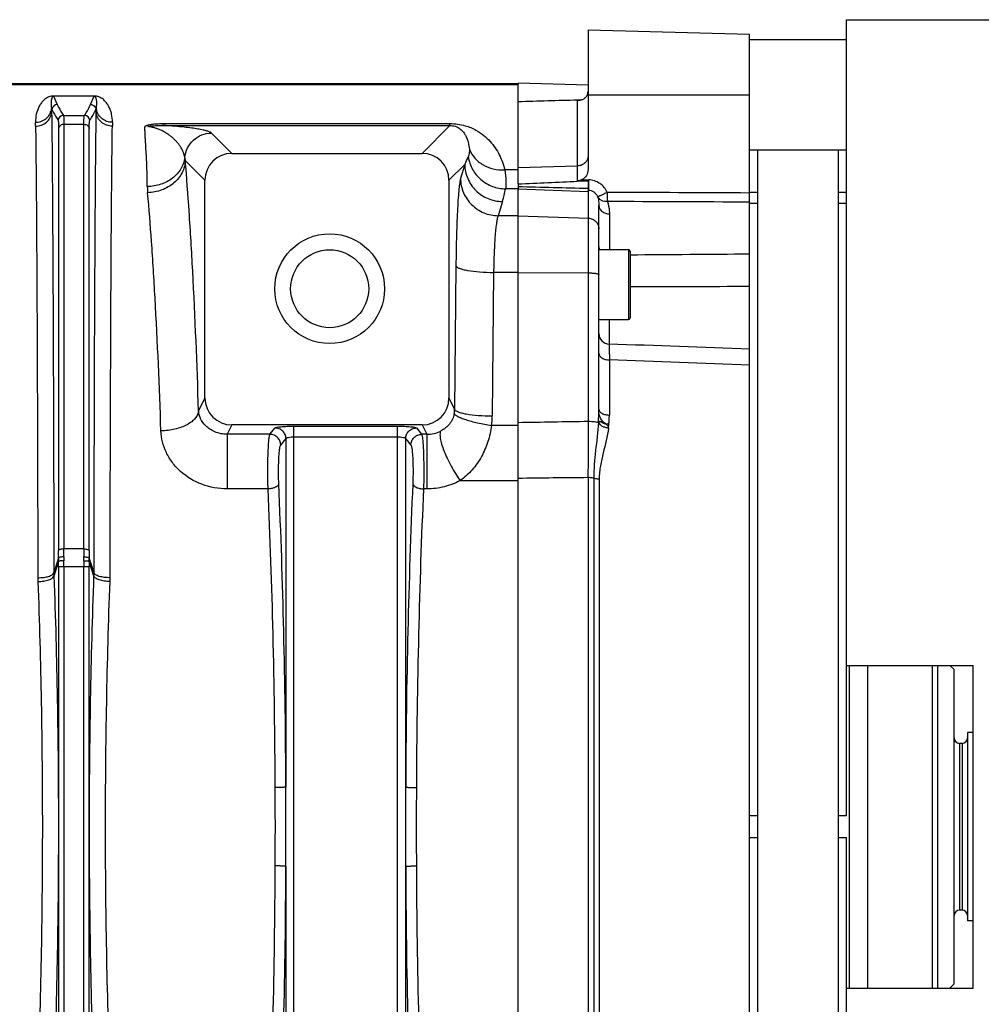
# Model space of a CAD drawing. Extents: x -1709 to 1181, y 8 to 1580.
# Tile 47 of 72: x -831 to -652, y 1397 to 1580. Entities that reach past the tile are written whole.
import ezdxf

# ---------------------------------------------------------------- set-up
doc = ezdxf.new("R2010")
doc.units = 0
doc.header["$LTSCALE"] = 65.395
doc.layers.get('0').update_dxf_attribs({"linetype": 'CONTINUOUS'})

msp = doc.modelspace()

# ---------------------------------------------------------------- linework, layer by layer
at = {"color": 6, "linetype": 'CONTINUOUS'}
for p, q in [((-677.13, 1580.2), (-594.58, 1580.2)), ((-677.13, 1432.2), (-677.13, 1580.2)), ((-725.13, 1578.32), (-725.13, 1552.33)), ((-725.13, 1578.32), (-695.13, 1577.53)), ((-695.13, 1282.87), (-695.13, 1577.53)), ((-677.13, 1576.45), (-695.13, 1576.45)), ((-738.13, 1549.68), (-738.13, 1568.38)), ((-725.13, 1568.04), (-738.13, 1568.38)), ((-738.13, 1568.29), (-957.2, 1568.29)), ((-677.13, 1555.95), (-695.13, 1555.95)), ((-693.63, 1555.95), (-693.63, 1304.45)), ((-678.63, 1304.45), (-678.63, 1555.95)), ((-791.3, 1555.36), (-755.97, 1555.36)), ((-796.29, 1509.89), (-796.29, 1550.37)), ((-750.97, 1550.37), (-750.97, 1509.89)), ((-738.13, 1549.19), (-738.13, 1548.78)), ((-723.13, 1507.83), (-723.13, 1545.75)), ((-723.13, 1537.47), (-717.63, 1537.47)), ((-717.33, 1537.17), (-717.33, 1524.77)), ((-723.13, 1524.47), (-717.63, 1524.47)), ((-755.95, 1504.89), (-791.31, 1504.89)), ((-738.13, 1355.63), (-738.13, 1504.78)), ((-677.13, 1460.2), (-653.58, 1460.2)), ((-673.13, 1400.2), (-673.13, 1460.2)), ((-661.13, 1400.2), (-661.13, 1460.2)), ((-660.13, 1400.2), (-660.13, 1460.2)), ((-657.93, 1460.2), (-657.13, 1459.4)), ((-657.13, 1401), (-657.13, 1459.4)), ((-653.58, 1400.2), (-653.58, 1460.2)), ((-653.58, 1447.7), (-654.63, 1447.7)), ((-655.63, 1445.7), (-656.13, 1445.7)), ((-677.13, 1280.2), (-677.13, 1428.2)), ((-655.63, 1414.7), (-656.13, 1414.7)), ((-653.58, 1412.7), (-654.63, 1412.7)), ((-677.13, 1400.2), (-653.58, 1400.2)), ((-657.93, 1400.2), (-657.13, 1401))]:
    msp.add_line(p, q, dxfattribs=at)
at = {"color": 9, "linetype": 'CONTINUOUS'}
for p, q in [((-738.13, 1568.12), (-957.2, 1568.12)), ((-824.4, 1565.98), (-823.72, 1564.43)), ((-817.54, 1564.43), (-816.86, 1565.98)), ((-817.34, 1566.02), (-817.36, 1565.98)), ((-727.06, 1550.23), (-727.06, 1565.21)), ((-695.13, 1566.2), (-725.13, 1566.2)), ((-822.59, 1562.42), (-818.67, 1562.42)), ((-823.47, 1560.01), (-823.47, 1481.53)), ((-822.48, 1560.76), (-822.48, 1481.83)), ((-822.48, 1560.76), (-818.79, 1560.76)), ((-818.79, 1481.83), (-818.79, 1560.76)), ((-817.79, 1481.53), (-817.79, 1560.01)), ((-804.05, 1560.54), (-804.05, 1560.9)), ((-804.05, 1560.9), (-750.79, 1560.9)), ((-804.05, 1560.54), (-750.79, 1560.54)), ((-755.97, 1555.36), (-750.79, 1560.54)), ((-750.79, 1560.54), (-750.79, 1560.9)), ((-791.3, 1555.36), (-795.07, 1559.13)), ((-796.29, 1550.37), (-799.95, 1554.03)), ((-750.97, 1550.37), (-748.03, 1553.31)), ((-748.03, 1553.31), (-748.82, 1550.66)), ((-738.13, 1552.29), (-740.61, 1552.29)), ((-738.13, 1552.7), (-727.06, 1553.04)), ((-738.13, 1548.78), (-740.45, 1548.78)), ((-725.13, 1548.18), (-738.13, 1548.68)), ((-725.06, 1505.57), (-725.06, 1548.46)), ((-741.04, 1546.42), (-741.83, 1543.77)), ((-738.13, 1543.77), (-741.83, 1543.77)), ((-738.13, 1543.77), (-725.06, 1543.32)), ((-721.17, 1544.09), (-721.17, 1537.47)), ((-717.63, 1537.47), (-717.63, 1524.47)), ((-749.67, 1534.44), (-749.92, 1507.76)), ((-742.68, 1533.22), (-742.92, 1506.55)), ((-738.13, 1533.22), (-742.68, 1533.22)), ((-738.13, 1533.22), (-725.06, 1533.14)), ((-721.2, 1524.47), (-721.2, 1519.91)), ((-721.17, 1516.97), (-721.17, 1506.72)), ((-796.29, 1509.89), (-797.48, 1507.5)), ((-750.97, 1509.89), (-749.92, 1507.76)), ((-791.31, 1504.89), (-792.18, 1503.14)), ((-784.22, 1503.14), (-783.24, 1504.32)), ((-779.76, 1355.75), (-779.76, 1504.66)), ((-779.76, 1504.66), (-760.51, 1504.66)), ((-760.51, 1355.75), (-760.51, 1504.66)), ((-757.02, 1504.32), (-756.04, 1503.14)), ((-755.95, 1504.89), (-755.08, 1503.14)), ((-738.13, 1504.78), (-743.08, 1504.78)), ((-792.18, 1503.14), (-792.18, 1492.99)), ((-784.22, 1503.14), (-792.18, 1503.14)), ((-779.76, 1502.67), (-760.51, 1502.67)), ((-755.08, 1503.14), (-756.04, 1503.14)), ((-755.08, 1503.14), (-755.08, 1492.99)), ((-782.23, 1501.15), (-781.25, 1502.33)), ((-781.25, 1502.33), (-781.25, 1437.59)), ((-759.01, 1437.59), (-759.01, 1502.33)), ((-759.01, 1502.33), (-758.03, 1501.15)), ((-725.08, 1495.15), (-725.08, 1365.26)), ((-748.88, 1494.54), (-738.13, 1494.54)), ((-724.08, 1495.01), (-724.08, 1365.4)), ((-723.06, 1494.87), (-723.06, 1365.54)), ((-784.57, 1492.99), (-792.18, 1492.99)), ((-755.08, 1492.99), (-755.69, 1492.99)), ((-818.79, 1481.83), (-822.48, 1481.83)), ((-823.48, 1480.2), (-824.36, 1477.39)), ((-823.48, 1479.53), (-824.35, 1476.76)), ((-816.9, 1477.39), (-817.78, 1480.2)), ((-816.91, 1476.76), (-817.78, 1479.53)), ((-823.48, 1478.54), (-823.48, 1381.86)), ((-817.79, 1478.54), (-823.48, 1478.54)), ((-822.48, 1478.54), (-822.48, 1381.86)), ((-818.78, 1381.86), (-818.78, 1478.54)), ((-817.79, 1381.86), (-817.79, 1478.54)), ((-676.63, 1460.2), (-676.63, 1400.2)), ((-656.13, 1445.7), (-656.13, 1414.7)), ((-655.63, 1445.7), (-655.63, 1414.7)), ((-781.25, 1422.82), (-781.25, 1358.08)), ((-759.01, 1358.08), (-759.01, 1422.82))]:
    msp.add_line(p, q, dxfattribs=at)
at = {"color": 2, "linetype": 'CONTINUOUS'}
for p, q in [((-824.4, 1566.02), (-824.4, 1565.98)), ((-816.86, 1566.02), (-824.4, 1566.02)), ((-816.86, 1565.98), (-824.4, 1565.98)), ((-816.86, 1566.02), (-816.86, 1565.98)), ((-727.06, 1565.31), (-726.32, 1565.33)), ((-727.06, 1565.31), (-726.32, 1565.33)), ((-824.79, 1563.7), (-824.71, 1563.53)), ((-824.78, 1562.95), (-824.71, 1563.53)), ((-824.78, 1563.45), (-824.78, 1563.33)), ((-816.55, 1563.53), (-816.47, 1563.7)), ((-816.49, 1562.95), (-816.55, 1563.53)), ((-816.48, 1563.57), (-816.47, 1563.7)), ((-816.48, 1563.33), (-816.48, 1563.57)), ((-727.06, 1550.18), (-725.13, 1550.27)), ((-727.06, 1550.18), (-725.13, 1550.27)), ((-726.22, 1550.47), (-725.04, 1550.43)), ((-725.13, 1550.32), (-725.13, 1548.47)), ((-738.13, 1549.68), (-738.13, 1549.19)), ((-738.13, 1504.78), (-738.13, 1548.78)), ((-725.13, 1548.47), (-725.13, 1548.28)), ((-725.06, 1548.46), (-725.13, 1548.47)), ((-725.13, 1548.18), (-725.13, 1548.38)), ((-725.13, 1548.28), (-725.13, 1548.18)), ((-693.63, 1548.1), (-695.13, 1548.1)), ((-677.13, 1548.1), (-678.63, 1548.1)), ((-695.13, 1546.1), (-693.63, 1546.1)), ((-678.63, 1546.1), (-677.13, 1546.1)), ((-654.63, 1447.7), (-654.63, 1412.7)), ((-693.63, 1432.2), (-695.13, 1432.2)), ((-677.13, 1432.2), (-678.63, 1432.2)), ((-695.13, 1428.2), (-693.63, 1428.2)), ((-678.63, 1428.2), (-677.13, 1428.2))]:
    msp.add_line(p, q, dxfattribs=at)
at = {"color": 6, "linetype": 'CONTINUOUS'}
for radius in [10.2, 7.25]:
    msp.add_circle((-773.13, 1530.2), radius, dxfattribs=at)
at = {"color": 9, "linetype": 'CONTINUOUS'}
for centre, radius, start, end in [((-824.4, 1563.54), 2.48, 89.9983, 91.6002), ((-827.49, 1563.98), 2.71, 349.0893, 354.0116), ((-813.78, 1563.98), 2.71, 185.9884, 190.9107), ((-949.21, 1558.69), 121.46, 0.8039, 1.1472), ((-822.59, 1561.42), 1, 90.1928, 174.9175), ((-818.68, 1561.42), 1, 5.0825, 89.8072), ((-689.13, 1558.64), 124.38, 178.8568, 179.1921), ((-791.52, 1555.61), 8.58, 186.759, 190.5828), ((-772.1, 1565.48), 26.97, 333.1779, 336.464), ((-793.37, 1549.28), 13.63, 180.335, 185.1669), ((-766.11, 1553.9), 26.17, 343.3832, 348.7272), ((-721.13, 1521.9), 2, 180.0182, 268.0199), ((-754.68, 1507.83), 4.76, 350.333, 359.1558), ((-754.64, 1506.66), 11.71, 350.7646, 359.4623), ((-728.15, 1496.2), 10.86, 50.8968, 54.6622), ((-755.04, 1508.82), 5.68, 269.5823, 296.9246), ((-914.16, 1481.54), 90.69, 359.1563, 359.9953), ((-934.3, 1481.84), 111.82, 359.2402, 359.9957), ((-704.72, 1481.85), 114.07, 180.0117, 180.7523), ((-725.28, 1481.55), 92.51, 180.013, 180.8354), ((-798.22, 1479.86), 25.26, 179.2165, 180.7384), ((-908.59, 1478.54), 85.12, 359.999, 0.6655), ((-792.32, 1479.96), 30.17, 179.2598, 180.6087), ((-927.56, 1478.54), 105.08, 359.9991, 0.5989), ((-713.7, 1478.54), 105.08, 179.4011, 180.0009), ((-732.67, 1478.54), 85.12, 179.3345, 180.001), ((-834.9, 1477.42), 18, 357.8773, 359.8859), ((-833.76, 1476.51), 19.85, 357.8479, 359.9004), ((2059.55, 1430.2), 2818.58, 179.84986, 180.15014)]:
    msp.add_arc(centre, radius, start, end, dxfattribs=at)
at = {"color": 2, "linetype": 'CONTINUOUS'}
for centre, radius, start, end in [((-947.09, 1561.3), 122.33, 1.0101, 1.1244), ((-957.7, 1561.12), 132.94, 0.7917, 0.9539), ((-683.56, 1561.12), 132.94, 179.0461, 179.2083), ((-654.75, 1548.25), 70.32, 178.381, 178.8514), ((-649.05, 1548.09), 76.03, 178.2346, 178.3845), ((-669.28, 1548.55), 55.8, 178.8643, 179.0486), ((-684.56, 1548.79), 40.51, 179.034, 179.7057), ((-705.47, 1548.92), 19.6, 179.751, 180.4767), ((-724.59, 1548.52), 0.475, 185.8675, 186.6565), ((-761.12, 1507.84), 37.99, 356.1973, 359.9871), ((-738.29, 1506.73), 17.12, 351.984, 359.9648), ((-848.94, 1479.96), 30.17, 359.3913, 0.7402), ((-843.04, 1479.86), 25.26, 359.2616, 0.7835), ((-806.36, 1477.42), 18, 180.1141, 182.1227), ((-807.5, 1476.51), 19.85, 180.0996, 182.1521), ((-3599.77, 1430.2), 2818.53, 359.84986, 0.15014)]:
    msp.add_arc(centre, radius, start, end, dxfattribs=at)
at = {"color": 6, "linetype": 'CONTINUOUS'}
for centre, radius, start, end in [((-717.63, 1537.17), 0.3, 0, 90), ((-717.63, 1524.77), 0.3, 270, 360), ((-656.13, 1446.7), 1, 180, 270), ((-655.63, 1446.7), 1, 270, 360), ((-656.13, 1413.7), 1, 90, 180), ((-655.63, 1413.7), 1, 0, 90)]:
    msp.add_arc(centre, radius, start, end, dxfattribs=at)
for centre, major_axis, ratio, start_param, end_param in [((-791.28, 1550.35), (-3.55, 3.55), 0.997265, -0.784029, 0.784029), ((-755.98, 1550.35), (3.55, 3.55), 0.997265, -0.784029, 0.784029), ((-791.28, 1509.92), (2.25, 4.51), 0.993174, -4.2471, -2.681774), ((-755.98, 1509.92), (-2.25, 4.51), 0.993174, -3.601411, -2.036086)]:
    msp.add_ellipse(centre, major_axis=major_axis, ratio=ratio, start_param=start_param, end_param=end_param, dxfattribs=at)
for points, knots in [([(-725.25, 1566.27), (-725.23, 1566.32), (-725.16, 1566.51), (-725.13, 1566.72), (-725.13, 1566.87)], [0, 0, 0, 0, 0.242582, 1, 1, 1, 1]), ([(-727.06, 1565.21), (-726.86, 1565.22), (-726.46, 1565.27), (-725.93, 1565.48), (-725.5, 1565.81), (-725.31, 1566.11), (-725.25, 1566.27)], [0, 0, 0, 0, 0.278948, 0.530789, 0.765581, 1, 1, 1, 1]), ([(-725.13, 1552.33), (-725.13, 1551.95), (-725.33, 1551.19), (-725.89, 1550.64), (-726.22, 1550.47)], [0, 0, 0, 0, 0.500316, 1, 1, 1, 1])]:
    msp.add_open_spline(points, degree=3, knots=knots, dxfattribs=at)
at = {"color": 9, "linetype": 'CONTINUOUS'}
for points, knots in [([(-824.47, 1566.02), (-824.75, 1566.01), (-825.19, 1565.92), (-825.83, 1565.6), (-826.34, 1565.17), (-826.8, 1564.6), (-827.28, 1563.78), (-827.69, 1562.62), (-827.78, 1561.64), (-827.77, 1561.13)], [0, 0, 0, 0, 0.128714, 0.20557, 0.327429, 0.437184, 0.544446, 0.763582, 1, 1, 1, 1]), ([(-824.4, 1565.98), (-824.46, 1565.98), (-824.55, 1565.95), (-824.64, 1565.85), (-824.7, 1565.74), (-824.75, 1565.61), (-824.8, 1565.44), (-824.84, 1565.21), (-824.87, 1564.93), (-824.88, 1564.64), (-824.86, 1564.22), (-824.83, 1563.91), (-824.79, 1563.7)], [0, 0, 0, 0, 0.07, 0.104738, 0.163618, 0.219023, 0.273797, 0.384422, 0.498285, 0.616271, 0.738908, 1, 1, 1, 1]), ([(-813.49, 1561.13), (-813.48, 1561.64), (-813.55, 1562.4), (-813.83, 1563.35), (-814.11, 1564), (-814.46, 1564.61), (-814.93, 1565.18), (-815.46, 1565.61), (-816.11, 1565.94), (-816.57, 1566.02), (-816.86, 1566.02)], [0, 0, 0, 0, 0.234607, 0.344988, 0.45245, 0.558913, 0.66795, 0.789418, 0.866785, 1, 1, 1, 1]), ([(-816.47, 1563.7), (-816.44, 1563.91), (-816.4, 1564.22), (-816.38, 1564.64), (-816.39, 1564.93), (-816.42, 1565.21), (-816.46, 1565.44), (-816.51, 1565.61), (-816.56, 1565.74), (-816.62, 1565.85), (-816.71, 1565.95), (-816.8, 1565.98), (-816.86, 1565.98)], [0, 0, 0, 0, 0.261092, 0.383729, 0.501716, 0.615578, 0.726203, 0.780977, 0.836383, 0.895263, 0.930001, 1, 1, 1, 1]), ([(-827.77, 1561.13), (-827.43, 1561.13), (-826.74, 1561.24), (-825.82, 1561.74), (-825.13, 1562.51), (-824.88, 1563.14), (-824.82, 1563.47)], [0, 0, 0, 0, 0.25517, 0.507665, 0.755829, 1, 1, 1, 1]), ([(-827.76, 1560.4), (-827.4, 1560.4), (-826.66, 1560.53), (-825.71, 1561.08), (-825.03, 1561.92), (-824.81, 1562.61), (-824.78, 1562.95)], [0, 0, 0, 0, 0.256163, 0.508997, 0.756671, 1, 1, 1, 1]), ([(-824.78, 1562.95), (-824.71, 1558.43), (-824.62, 1547.41), (-824.51, 1528.26), (-824.42, 1504.26), (-824.38, 1486.76), (-824.36, 1477.39)], [0, 0, 0, 0, 0.158735, 0.386281, 0.671398, 1, 1, 1, 1]), ([(-823.72, 1564.43), (-823.84, 1564.43), (-824.09, 1564.39), (-824.41, 1564.19), (-824.63, 1563.89), (-824.7, 1563.65), (-824.71, 1563.53)], [0, 0, 0, 0, 0.250132, 0.500275, 0.750261, 1, 1, 1, 1]), ([(-824.71, 1563.53), (-824.64, 1563.36), (-824.31, 1562.66), (-823.91, 1562), (-823.58, 1561.51)], [0, 0, 0, 0, 0.240927, 1, 1, 1, 1]), ([(-823.72, 1564.43), (-823.64, 1564.26), (-823.31, 1563.57), (-822.91, 1562.91), (-822.59, 1562.42)], [0, 0, 0, 0, 0.240945, 1, 1, 1, 1]), ([(-818.67, 1562.42), (-818.56, 1562.59), (-818.14, 1563.23), (-817.77, 1563.91), (-817.54, 1564.43)], [0, 0, 0, 0, 0.259434, 1, 1, 1, 1]), ([(-817.68, 1561.51), (-817.57, 1561.68), (-817.15, 1562.32), (-816.78, 1563.01), (-816.55, 1563.53)], [0, 0, 0, 0, 0.259438, 1, 1, 1, 1]), ([(-817.54, 1564.43), (-817.42, 1564.43), (-817.17, 1564.39), (-816.86, 1564.19), (-816.63, 1563.89), (-816.56, 1563.65), (-816.55, 1563.53)], [0, 0, 0, 0, 0.250132, 0.500275, 0.750261, 1, 1, 1, 1]), ([(-816.9, 1477.39), (-816.88, 1486.76), (-816.84, 1504.26), (-816.76, 1528.26), (-816.65, 1547.41), (-816.55, 1558.43), (-816.49, 1562.95)], [0, 0, 0, 0, 0.328601, 0.613718, 0.841265, 1, 1, 1, 1]), ([(-813.5, 1560.4), (-813.87, 1560.4), (-814.6, 1560.53), (-815.55, 1561.08), (-816.24, 1561.92), (-816.45, 1562.61), (-816.49, 1562.95)], [0, 0, 0, 0, 0.256163, 0.508997, 0.756671, 1, 1, 1, 1]), ([(-813.49, 1561.13), (-813.83, 1561.13), (-814.53, 1561.24), (-815.44, 1561.74), (-816.13, 1562.51), (-816.38, 1563.14), (-816.44, 1563.47)], [0, 0, 0, 0, 0.25517, 0.507665, 0.755829, 1, 1, 1, 1]), ([(-823.58, 1561.51), (-823.57, 1561.49), (-823.55, 1561.44), (-823.52, 1561.29), (-823.49, 1561), (-823.47, 1560.55), (-823.47, 1560.2), (-823.47, 1560.01)], [0, 0, 0, 0, 0.043158, 0.10942, 0.313497, 0.611792, 1, 1, 1, 1]), ([(-822.59, 1562.42), (-822.58, 1562.4), (-822.56, 1562.35), (-822.54, 1562.24), (-822.52, 1562.09), (-822.5, 1561.81), (-822.48, 1561.36), (-822.48, 1560.97), (-822.48, 1560.76)], [0, 0, 0, 0, 0.042494, 0.108467, 0.198503, 0.312556, 0.611198, 1, 1, 1, 1]), ([(-818.79, 1560.76), (-818.79, 1560.97), (-818.78, 1561.36), (-818.77, 1561.81), (-818.74, 1562.09), (-818.73, 1562.24), (-818.71, 1562.35), (-818.69, 1562.4), (-818.67, 1562.42)], [0, 0, 0, 0, 0.388798, 0.687438, 0.801492, 0.891531, 0.957505, 1, 1, 1, 1]), ([(-817.79, 1560.01), (-817.79, 1560.2), (-817.79, 1560.55), (-817.77, 1561), (-817.74, 1561.29), (-817.71, 1561.44), (-817.69, 1561.49), (-817.68, 1561.51)], [0, 0, 0, 0, 0.388203, 0.686497, 0.890578, 0.956842, 1, 1, 1, 1]), ([(-827.76, 1560.4), (-827.7, 1555.96), (-827.6, 1545.15), (-827.49, 1526.37), (-827.4, 1502.84), (-827.36, 1485.67), (-827.35, 1476.48)], [0, 0, 0, 0, 0.158753, 0.386304, 0.671414, 1, 1, 1, 1]), ([(-822.48, 1560.76), (-822.6, 1560.76), (-822.84, 1560.72), (-823.15, 1560.56), (-823.38, 1560.32), (-823.46, 1560.11), (-823.47, 1560.01)], [0, 0, 0, 0, 0.269383, 0.528371, 0.771149, 1, 1, 1, 1]), ([(-818.79, 1560.76), (-818.67, 1560.76), (-818.43, 1560.72), (-818.11, 1560.56), (-817.88, 1560.32), (-817.8, 1560.11), (-817.79, 1560.01)], [0, 0, 0, 0, 0.269383, 0.528371, 0.771149, 1, 1, 1, 1]), ([(-813.91, 1476.48), (-813.9, 1485.67), (-813.86, 1502.84), (-813.77, 1526.37), (-813.66, 1545.15), (-813.56, 1555.96), (-813.5, 1560.4)], [0, 0, 0, 0, 0.328585, 0.613695, 0.841246, 1, 1, 1, 1]), ([(-807, 1549.2), (-807, 1549.83), (-807.02, 1551.06), (-807.08, 1552.85), (-807.16, 1554.55), (-807.23, 1555.91), (-807.29, 1556.94), (-807.34, 1557.69), (-807.38, 1558.4), (-807.41, 1558.99), (-807.43, 1559.44), (-807.44, 1559.72), (-807.45, 1559.94), (-807.44, 1560.07), (-807.44, 1560.18), (-807.43, 1560.26), (-807.42, 1560.33), (-807.4, 1560.38), (-807.34, 1560.43), (-807.25, 1560.49), (-807.11, 1560.55), (-806.94, 1560.61), (-806.69, 1560.67), (-806.35, 1560.74), (-805.92, 1560.8), (-805.47, 1560.85), (-804.84, 1560.89), (-804.37, 1560.9), (-804.05, 1560.9)], [0, 0, 0, 0, 0.129039, 0.251797, 0.368184, 0.478109, 0.530617, 0.581472, 0.630658, 0.678156, 0.701264, 0.723938, 0.735113, 0.746182, 0.751682, 0.757172, 0.762715, 0.76569, 0.76919, 0.777995, 0.788631, 0.800589, 0.813549, 0.841631, 0.87168, 0.902958, 0.934978, 1, 1, 1, 1]), ([(-800.04, 1554.6), (-800.09, 1554.91), (-800.26, 1555.54), (-800.71, 1556.43), (-801.21, 1557.14), (-801.7, 1557.68), (-802.11, 1558.09), (-802.57, 1558.49), (-802.99, 1558.8), (-803.36, 1559.05), (-803.65, 1559.23), (-803.97, 1559.41), (-804.32, 1559.59), (-804.7, 1559.76), (-805.04, 1559.9), (-805.34, 1560.01), (-805.59, 1560.09), (-805.87, 1560.16), (-806.12, 1560.22), (-806.34, 1560.27), (-806.52, 1560.3), (-806.66, 1560.32), (-806.76, 1560.33), (-806.81, 1560.34), (-806.84, 1560.34), (-806.87, 1560.34), (-806.89, 1560.35), (-806.91, 1560.35), (-806.93, 1560.35), (-806.93, 1560.37), (-806.9, 1560.37), (-806.88, 1560.38), (-806.85, 1560.38), (-806.82, 1560.39), (-806.78, 1560.39), (-806.71, 1560.4), (-806.61, 1560.42), (-806.45, 1560.44), (-806.24, 1560.46), (-805.75, 1560.51), (-805.02, 1560.55), (-804.37, 1560.55), (-804.05, 1560.54)], [0, 0, 0, 0, 0.07632, 0.156016, 0.240539, 0.285086, 0.331466, 0.380053, 0.431418, 0.458415, 0.486502, 0.515915, 0.546992, 0.580244, 0.616487, 0.636143, 0.657174, 0.679992, 0.705224, 0.719037, 0.733831, 0.749777, 0.753935, 0.758131, 0.760242, 0.762393, 0.764634, 0.766697, 0.767365, 0.767785, 0.769279, 0.7718, 0.774203, 0.776557, 0.778995, 0.78391, 0.793776, 0.803712, 0.823716, 0.84381, 0.923514, 1, 1, 1, 1]), ([(-795.07, 1559.13), (-795.11, 1559.17), (-795.21, 1559.24), (-795.48, 1559.38), (-795.98, 1559.53), (-796.72, 1559.71), (-797.67, 1559.89), (-798.84, 1560.07), (-800.26, 1560.24), (-802.02, 1560.41), (-803.32, 1560.5), (-804.05, 1560.54)], [0, 0, 0, 0, 0.01708, 0.039668, 0.101587, 0.185417, 0.290922, 0.41904, 0.572878, 0.76007, 1, 1, 1, 1]), ([(-750.79, 1560.9), (-749.83, 1560.9), (-748.14, 1560.67), (-746.03, 1559.78), (-744.49, 1558.74), (-742.95, 1557.26), (-741.51, 1555.15), (-740.83, 1553.25), (-740.61, 1552.29)], [0, 0, 0, 0, 0.199761, 0.349586, 0.473312, 0.584917, 0.793523, 1, 1, 1, 1]), ([(-750.79, 1560.54), (-750.45, 1560.54), (-749.92, 1560.46), (-749.19, 1560.14), (-748.63, 1559.71), (-748.16, 1559.16), (-747.72, 1558.42), (-747.35, 1557.41), (-747.22, 1556.56), (-747.18, 1556.13)], [0, 0, 0, 0, 0.161009, 0.250784, 0.381076, 0.490401, 0.592694, 0.79303, 1, 1, 1, 1]), ([(-800.04, 1554.6), (-799.98, 1555.21), (-799.64, 1556.41), (-798.51, 1557.91), (-796.91, 1558.9), (-795.68, 1559.13), (-795.07, 1559.13)], [0, 0, 0, 0, 0.249945, 0.500039, 0.750111, 1, 1, 1, 1]), ([(-747.18, 1556.13), (-747.16, 1555.85), (-747.18, 1555.36), (-747.3, 1554.89), (-747.37, 1554.71)], [0, 0, 0, 0, 0.592337, 1, 1, 1, 1]), ([(-747.18, 1556.13), (-746.95, 1555.54), (-746.25, 1554.4), (-744.67, 1553.14), (-742.73, 1552.38), (-741.32, 1552.25), (-740.61, 1552.29)], [0, 0, 0, 0, 0.237221, 0.482352, 0.737208, 1, 1, 1, 1]), ([(-800.04, 1554.6), (-800.09, 1554.23), (-800.26, 1553.5), (-800.91, 1552.11), (-802.27, 1550.61), (-804.48, 1549.47), (-806.15, 1549.2), (-807, 1549.2)], [0, 0, 0, 0, 0.116052, 0.234081, 0.478057, 0.734916, 1, 1, 1, 1]), ([(-799.95, 1554.03), (-799.97, 1553.65), (-800.08, 1552.87), (-800.51, 1551.75), (-801.17, 1550.72), (-802.36, 1549.51), (-804.29, 1548.4), (-806.05, 1548.07), (-806.94, 1548.05)], [0, 0, 0, 0, 0.114929, 0.232081, 0.352483, 0.476618, 0.734248, 1, 1, 1, 1]), ([(-797.48, 1507.5), (-797.76, 1516.17), (-798.26, 1528.52), (-799.17, 1544.03), (-799.68, 1550.87), (-799.95, 1554.03)], [0, 0, 0, 0, 0.558539, 0.7955, 1, 1, 1, 1]), ([(-747.37, 1554.71), (-747.25, 1553.9), (-746.71, 1552.31), (-745.12, 1550.37), (-742.94, 1549.09), (-741.28, 1548.79), (-740.45, 1548.78)], [0, 0, 0, 0, 0.248276, 0.497915, 0.748739, 1, 1, 1, 1]), ([(-725.13, 1554.81), (-725.13, 1554.59), (-725.24, 1554.12), (-725.67, 1553.54), (-726.31, 1553.15), (-726.81, 1553.05), (-727.06, 1553.04)], [0, 0, 0, 0, 0.235881, 0.480128, 0.735931, 1, 1, 1, 1]), ([(-748.03, 1553.31), (-748.02, 1552.42), (-747.64, 1550.61), (-746.08, 1548.33), (-743.77, 1546.79), (-741.95, 1546.42), (-741.04, 1546.42)], [0, 0, 0, 0, 0.248098, 0.497744, 0.748707, 1, 1, 1, 1]), ([(-740.61, 1552.29), (-740.48, 1551.58), (-740.37, 1550.6), (-740.38, 1549.43), (-740.42, 1548.97), (-740.45, 1548.78)], [0, 0, 0, 0, 0.614129, 0.835714, 1, 1, 1, 1]), ([(-748.82, 1550.66), (-748.85, 1550.56), (-748.91, 1550.3), (-749.02, 1549.65), (-749.14, 1548.57), (-749.27, 1546.97), (-749.39, 1545), (-749.49, 1542.7), (-749.6, 1539.15), (-749.65, 1536.36), (-749.67, 1534.44)], [0, 0, 0, 0, 0.02038, 0.047535, 0.121721, 0.221097, 0.343451, 0.485995, 0.645448, 1, 1, 1, 1]), ([(-748.82, 1550.66), (-748.81, 1549.77), (-748.43, 1547.96), (-746.87, 1545.68), (-744.56, 1544.15), (-742.73, 1543.78), (-741.83, 1543.77)], [0, 0, 0, 0, 0.248098, 0.497744, 0.748707, 1, 1, 1, 1]), ([(-721.56, 1548.1), (-721.71, 1548.44), (-722.11, 1549.07), (-722.94, 1549.81), (-723.94, 1550.29), (-724.68, 1550.42), (-725.04, 1550.43)], [0, 0, 0, 0, 0.250048, 0.500053, 0.750026, 1, 1, 1, 1]), ([(-723.32, 1547.27), (-723.39, 1547.44), (-723.59, 1547.76), (-724, 1548.14), (-724.5, 1548.39), (-724.88, 1548.46), (-725.06, 1548.46)], [0, 0, 0, 0, 0.249072, 0.498999, 0.749479, 1, 1, 1, 1]), ([(-804.47, 1503.77), (-804.75, 1512.02), (-805.25, 1523.78), (-806.16, 1538.53), (-806.67, 1545.04), (-806.94, 1548.05)], [0, 0, 0, 0, 0.558512, 0.795476, 1, 1, 1, 1]), ([(-723.32, 1547.27), (-723.22, 1546.9), (-723.15, 1546.39), (-723.13, 1545.88), (-723.13, 1545.75)], [0, 0, 0, 0, 0.748145, 1, 1, 1, 1]), ([(-721.54, 1546.41), (-721.35, 1545.85), (-721.2, 1545.07), (-721.17, 1544.29), (-721.17, 1544.09)], [0, 0, 0, 0, 0.748441, 1, 1, 1, 1]), ([(-723.13, 1545.75), (-723.13, 1545.54), (-723.02, 1545.09), (-722.57, 1544.54), (-721.92, 1544.18), (-721.42, 1544.1), (-721.17, 1544.09)], [0, 0, 0, 0, 0.22843, 0.46994, 0.728969, 1, 1, 1, 1]), ([(-741.83, 1543.77), (-741.86, 1543.7), (-741.92, 1543.54), (-742.03, 1543.12), (-742.15, 1542.41), (-742.28, 1541.37), (-742.4, 1540.09), (-742.5, 1538.6), (-742.61, 1536.29), (-742.66, 1534.47), (-742.68, 1533.22)], [0, 0, 0, 0, 0.021051, 0.048639, 0.123255, 0.222705, 0.344915, 0.487178, 0.646273, 1, 1, 1, 1]), ([(-725.06, 1543.32), (-724.81, 1543.31), (-724.3, 1543.19), (-723.66, 1542.75), (-723.23, 1542.11), (-723.13, 1541.6), (-723.13, 1541.35)], [0, 0, 0, 0, 0.251762, 0.502464, 0.751733, 1, 1, 1, 1]), ([(-723.13, 1538.04), (-723.13, 1537.99), (-723.12, 1537.79), (-723.06, 1537.6), (-722.99, 1537.47)], [0, 0, 0, 0, 0.2472, 1, 1, 1, 1]), ([(-749.67, 1534.44), (-749.64, 1534.34), (-749.5, 1534.21), (-749.27, 1534.09), (-748.91, 1533.93), (-748.31, 1533.76), (-747.06, 1533.5), (-745.16, 1533.3), (-743.54, 1533.23), (-742.68, 1533.22)], [0, 0, 0, 0, 0.041636, 0.072126, 0.10977, 0.206413, 0.329721, 0.64019, 1, 1, 1, 1]), ([(-725.06, 1533.14), (-724.81, 1533.14), (-724.45, 1533.13), (-724, 1533.09), (-723.71, 1533.04), (-723.47, 1532.99), (-723.29, 1532.94), (-723.18, 1532.88), (-723.13, 1532.82), (-723.13, 1532.8)], [0, 0, 0, 0, 0.370808, 0.537853, 0.684685, 0.80639, 0.899365, 0.962249, 1, 1, 1, 1]), ([(-721.2, 1519.91), (-721.2, 1519.83), (-721.2, 1519.55), (-721.19, 1518.97), (-721.18, 1518.07), (-721.17, 1517.37), (-721.17, 1516.97)], [0, 0, 0, 0, 0.081738, 0.282543, 0.593304, 1, 1, 1, 1]), ([(-723.13, 1518.23), (-723.13, 1518.15), (-723.1, 1517.98), (-722.94, 1517.65), (-722.55, 1517.29), (-721.91, 1517.03), (-721.42, 1516.97), (-721.17, 1516.97)], [0, 0, 0, 0, 0.096791, 0.198681, 0.429398, 0.701478, 1, 1, 1, 1]), ([(-797.48, 1507.5), (-797.5, 1507.26), (-797.64, 1506.75), (-798.09, 1506.06), (-798.77, 1505.43), (-799.65, 1504.88), (-800.7, 1504.42), (-802.3, 1503.95), (-803.59, 1503.79), (-804.47, 1503.77)], [0, 0, 0, 0, 0.086154, 0.181233, 0.289083, 0.410831, 0.54557, 0.690993, 1, 1, 1, 1]), ([(-792.18, 1503.14), (-792.96, 1503.14), (-794.43, 1503.43), (-796.14, 1504.57), (-797.16, 1505.98), (-797.44, 1507.02), (-797.48, 1507.5)], [0, 0, 0, 0, 0.314733, 0.581202, 0.804385, 1, 1, 1, 1]), ([(-749.98, 1507.03), (-750.05, 1506.66), (-750.26, 1505.95), (-750.84, 1505.03), (-751.58, 1504.29), (-752.16, 1503.91), (-752.47, 1503.76)], [0, 0, 0, 0, 0.267938, 0.517136, 0.757292, 1, 1, 1, 1]), ([(-749.98, 1507.03), (-749.97, 1506.99), (-749.92, 1506.89), (-749.73, 1506.69), (-749.32, 1506.44), (-748.67, 1506.15), (-747.81, 1505.85), (-746.79, 1505.55), (-745.2, 1505.15), (-743.94, 1504.92), (-743.08, 1504.78)], [0, 0, 0, 0, 0.018676, 0.043056, 0.11246, 0.210261, 0.33424, 0.480511, 0.644115, 1, 1, 1, 1]), ([(-749.92, 1507.76), (-749.89, 1507.67), (-749.75, 1507.54), (-749.52, 1507.41), (-749.15, 1507.25), (-748.56, 1507.08), (-747.3, 1506.83), (-745.4, 1506.62), (-743.79, 1506.56), (-742.92, 1506.55)], [0, 0, 0, 0, 0.041636, 0.072126, 0.10977, 0.206413, 0.329721, 0.64019, 1, 1, 1, 1]), ([(-783.24, 1504.32), (-783.23, 1504.33), (-783.19, 1504.36), (-783.08, 1504.41), (-782.86, 1504.46), (-782.53, 1504.52), (-782.1, 1504.56), (-781.59, 1504.6), (-780.8, 1504.64), (-780.18, 1504.66), (-779.76, 1504.66)], [0, 0, 0, 0, 0.015512, 0.038127, 0.106004, 0.203352, 0.327446, 0.474348, 0.639203, 1, 1, 1, 1]), ([(-781.25, 1502.33), (-781.25, 1502.59), (-781.36, 1503.11), (-781.81, 1503.77), (-782.46, 1504.21), (-782.99, 1504.32), (-783.24, 1504.32)], [0, 0, 0, 0, 0.249503, 0.499728, 0.750112, 1, 1, 1, 1]), ([(-760.51, 1504.66), (-760.08, 1504.66), (-759.46, 1504.64), (-758.68, 1504.6), (-758.16, 1504.56), (-757.73, 1504.52), (-757.4, 1504.46), (-757.18, 1504.41), (-757.07, 1504.36), (-757.03, 1504.33), (-757.02, 1504.32)], [0, 0, 0, 0, 0.360772, 0.525628, 0.672533, 0.796631, 0.893984, 0.961867, 0.984487, 1, 1, 1, 1]), ([(-759.01, 1502.33), (-759.01, 1502.59), (-758.9, 1503.11), (-758.46, 1503.77), (-757.8, 1504.21), (-757.28, 1504.32), (-757.02, 1504.32)], [0, 0, 0, 0, 0.249503, 0.499728, 0.750112, 1, 1, 1, 1]), ([(-743.08, 1504.78), (-743.21, 1503.76), (-743.65, 1501.76), (-744.85, 1498.96), (-746.57, 1496.47), (-748.06, 1495.11), (-748.88, 1494.54)], [0, 0, 0, 0, 0.254661, 0.505044, 0.752417, 1, 1, 1, 1]), ([(-725.08, 1495.15), (-725.08, 1495.98), (-725.07, 1499.45), (-725.06, 1502.92), (-725.06, 1505.57)], [0, 0, 0, 0, 0.238954, 1, 1, 1, 1]), ([(-725.06, 1505.57), (-724.86, 1505.57), (-724.47, 1505.55), (-723.95, 1505.51), (-723.57, 1505.44), (-723.34, 1505.38), (-723.25, 1505.34), (-723.21, 1505.32)], [0, 0, 0, 0, 0.325173, 0.61662, 0.847802, 0.934501, 1, 1, 1, 1]), ([(-723.21, 1505.32), (-723.33, 1503.58), (-723.74, 1500.15), (-724.08, 1496.71), (-724.08, 1495.01)], [0, 0, 0, 0, 0.506733, 1, 1, 1, 1]), ([(-723.19, 1505.66), (-723.02, 1505.59), (-722.72, 1505.45), (-722.33, 1505.26), (-722.08, 1505.14), (-721.94, 1505.09), (-721.88, 1505.07), (-721.86, 1505.07)], [0, 0, 0, 0, 0.38283, 0.680214, 0.886261, 0.954451, 1, 1, 1, 1]), ([(-721.33, 1504.34), (-721.55, 1502.76), (-722.15, 1500.44), (-722.79, 1497.7), (-723.02, 1496.09), (-723.06, 1495.28), (-723.06, 1494.87)], [0, 0, 0, 0, 0.494567, 0.746272, 0.872858, 1, 1, 1, 1]), ([(-792.18, 1492.99), (-793.77, 1492.99), (-796.93, 1493.57), (-800.34, 1495.61), (-802.39, 1497.84), (-803.52, 1499.7), (-804.25, 1501.7), (-804.44, 1503.09), (-804.47, 1503.77)], [0, 0, 0, 0, 0.265911, 0.523401, 0.64769, 0.768283, 0.885464, 1, 1, 1, 1]), ([(-784.57, 1492.99), (-784.58, 1493.52), (-784.61, 1494.62), (-784.62, 1496.27), (-784.61, 1497.91), (-784.57, 1499.46), (-784.52, 1500.64), (-784.47, 1501.46), (-784.43, 1501.97), (-784.38, 1502.4), (-784.34, 1502.73), (-784.29, 1502.97), (-784.25, 1503.1), (-784.22, 1503.14)], [0, 0, 0, 0, 0.156292, 0.321752, 0.48671, 0.641521, 0.777172, 0.835306, 0.885833, 0.928041, 0.961358, 0.985382, 1, 1, 1, 1]), ([(-782.23, 1501.15), (-782.23, 1501.41), (-782.34, 1501.93), (-782.79, 1502.59), (-783.44, 1503.03), (-783.97, 1503.14), (-784.22, 1503.14)], [0, 0, 0, 0, 0.249503, 0.499728, 0.750112, 1, 1, 1, 1]), ([(-781.25, 1502.33), (-781.24, 1502.36), (-781.2, 1502.41), (-781.04, 1502.5), (-780.74, 1502.59), (-780.28, 1502.65), (-779.94, 1502.67), (-779.76, 1502.67)], [0, 0, 0, 0, 0.052275, 0.126014, 0.345894, 0.649143, 1, 1, 1, 1]), ([(-760.51, 1502.67), (-760.32, 1502.67), (-759.98, 1502.65), (-759.53, 1502.59), (-759.22, 1502.5), (-759.07, 1502.41), (-759.02, 1502.36), (-759.01, 1502.33)], [0, 0, 0, 0, 0.350832, 0.654085, 0.873973, 0.947717, 1, 1, 1, 1]), ([(-758.03, 1501.15), (-758.03, 1501.41), (-757.92, 1501.93), (-757.48, 1502.59), (-756.82, 1503.03), (-756.3, 1503.14), (-756.04, 1503.14)], [0, 0, 0, 0, 0.249503, 0.499728, 0.750112, 1, 1, 1, 1]), ([(-756.04, 1503.14), (-756.01, 1503.1), (-755.98, 1502.97), (-755.93, 1502.73), (-755.88, 1502.4), (-755.84, 1501.97), (-755.8, 1501.46), (-755.74, 1500.64), (-755.69, 1499.46), (-755.66, 1497.91), (-755.64, 1496.27), (-755.65, 1494.62), (-755.68, 1493.52), (-755.69, 1492.99)], [0, 0, 0, 0, 0.014617, 0.03864, 0.071956, 0.114164, 0.16469, 0.222824, 0.358473, 0.513284, 0.678241, 0.843703, 1, 1, 1, 1]), ([(-752.47, 1503.76), (-752.52, 1503.69), (-752.59, 1503.52), (-752.64, 1503.21), (-752.63, 1502.83), (-752.56, 1502.19), (-752.33, 1501.25), (-751.89, 1500.01), (-751.3, 1498.64), (-750.34, 1496.77), (-749.5, 1495.4), (-748.88, 1494.54)], [0, 0, 0, 0, 0.024484, 0.054883, 0.092115, 0.136396, 0.245093, 0.377106, 0.526295, 0.685255, 1, 1, 1, 1]), ([(-782.58, 1493.9), (-782.59, 1494.28), (-782.62, 1495.06), (-782.63, 1496.24), (-782.61, 1497.42), (-782.58, 1498.52), (-782.53, 1499.37), (-782.47, 1499.96), (-782.43, 1500.32), (-782.39, 1500.62), (-782.34, 1500.86), (-782.29, 1501.03), (-782.26, 1501.12), (-782.23, 1501.15)], [0, 0, 0, 0, 0.156033, 0.321215, 0.485883, 0.640408, 0.775819, 0.833882, 0.884395, 0.926672, 0.960183, 0.984601, 1, 1, 1, 1]), ([(-758.03, 1501.15), (-758.01, 1501.12), (-757.97, 1501.03), (-757.92, 1500.86), (-757.87, 1500.62), (-757.83, 1500.32), (-757.79, 1499.96), (-757.74, 1499.37), (-757.69, 1498.52), (-757.65, 1497.42), (-757.64, 1496.24), (-757.65, 1495.06), (-757.67, 1494.28), (-757.69, 1493.9)], [0, 0, 0, 0, 0.015398, 0.039815, 0.073325, 0.115602, 0.166114, 0.224176, 0.359587, 0.51411, 0.678778, 0.843962, 1, 1, 1, 1]), ([(-725.08, 1495.15), (-724.99, 1495.15), (-724.65, 1495.13), (-724.32, 1495.08), (-724.08, 1495.01)], [0, 0, 0, 0, 0.259923, 1, 1, 1, 1]), ([(-782.58, 1493.9), (-782.6, 1493.78), (-782.73, 1493.59), (-782.97, 1493.41), (-783.32, 1493.22), (-783.86, 1493.06), (-784.32, 1493), (-784.57, 1492.99)], [0, 0, 0, 0, 0.166899, 0.273287, 0.395902, 0.681884, 1, 1, 1, 1]), ([(-781.25, 1437.59), (-781.3, 1447.24), (-781.55, 1466.02), (-782.17, 1484.79), (-782.58, 1493.9)], [0, 0, 0, 0, 0.51413, 1, 1, 1, 1]), ([(-757.69, 1493.9), (-758.09, 1484.79), (-758.71, 1466.02), (-758.97, 1447.24), (-759.01, 1437.59)], [0, 0, 0, 0, 0.485864, 1, 1, 1, 1]), ([(-757.69, 1493.9), (-757.67, 1493.78), (-757.54, 1493.59), (-757.29, 1493.41), (-756.94, 1493.22), (-756.4, 1493.06), (-755.94, 1493), (-755.69, 1492.99)], [0, 0, 0, 0, 0.166899, 0.273287, 0.395902, 0.681884, 1, 1, 1, 1]), ([(-748.88, 1494.54), (-749.82, 1494.04), (-751.85, 1493.26), (-754, 1492.99), (-755.08, 1492.99)], [0, 0, 0, 0, 0.496203, 1, 1, 1, 1]), ([(-724.08, 1495.01), (-724, 1494.99), (-723.66, 1494.9), (-723.32, 1494.87), (-723.06, 1494.87)], [0, 0, 0, 0, 0.237245, 1, 1, 1, 1]), ([(-783.24, 1437.48), (-783.29, 1447), (-783.54, 1465.51), (-784.16, 1484.01), (-784.57, 1492.99)], [0, 0, 0, 0, 0.514129, 1, 1, 1, 1]), ([(-755.69, 1492.99), (-756.1, 1484.01), (-756.72, 1465.51), (-756.97, 1447), (-757.02, 1437.48)], [0, 0, 0, 0, 0.485864, 1, 1, 1, 1]), ([(-822.48, 1481.83), (-822.7, 1481.83), (-823.01, 1481.8), (-823.35, 1481.67), (-823.46, 1481.58), (-823.47, 1481.53)], [0, 0, 0, 0, 0.631018, 0.856212, 1, 1, 1, 1]), ([(-818.79, 1481.83), (-818.56, 1481.83), (-818.25, 1481.8), (-817.92, 1481.67), (-817.81, 1481.58), (-817.79, 1481.53)], [0, 0, 0, 0, 0.631018, 0.856212, 1, 1, 1, 1]), ([(-822.49, 1480.35), (-822.61, 1480.35), (-822.83, 1480.35), (-823.13, 1480.32), (-823.33, 1480.29), (-823.44, 1480.24), (-823.47, 1480.22), (-823.48, 1480.2)], [0, 0, 0, 0, 0.352467, 0.659077, 0.881511, 0.953605, 1, 1, 1, 1]), ([(-822.49, 1479.64), (-822.61, 1479.64), (-822.83, 1479.63), (-823.09, 1479.61), (-823.27, 1479.59), (-823.37, 1479.58), (-823.44, 1479.56), (-823.47, 1479.54), (-823.48, 1479.53)], [0, 0, 0, 0, 0.35638, 0.666166, 0.790635, 0.889293, 0.959343, 1, 1, 1, 1]), ([(-813.91, 1476.48), (-814.27, 1476.48), (-814.95, 1476.52), (-815.75, 1476.67), (-816.29, 1476.86), (-816.64, 1477.04), (-816.86, 1477.24), (-816.9, 1477.39)], [0, 0, 0, 0, 0.334423, 0.629692, 0.752516, 0.855165, 1, 1, 1, 1]), ([(-827.33, 1475.77), (-827.05, 1468.28), (-826.64, 1453.1), (-826.43, 1430.2), (-826.64, 1407.31), (-827.05, 1392.12), (-827.33, 1384.64)], [0, 0, 0, 0, 0.246423, 0.5, 0.753577, 1, 1, 1, 1]), ([(-824.35, 1476.76), (-824.07, 1469.11), (-823.66, 1453.6), (-823.45, 1430.2), (-823.66, 1406.81), (-824.07, 1391.29), (-824.35, 1383.65)], [0, 0, 0, 0, 0.246422, 0.5, 0.753577, 1, 1, 1, 1]), ([(-816.91, 1383.65), (-817.19, 1391.29), (-817.61, 1406.81), (-817.81, 1430.2), (-817.61, 1453.6), (-817.19, 1469.11), (-816.91, 1476.76)], [0, 0, 0, 0, 0.246422, 0.5, 0.753577, 1, 1, 1, 1]), ([(-813.93, 1475.77), (-814.29, 1475.78), (-814.97, 1475.84), (-815.77, 1476.02), (-816.3, 1476.22), (-816.65, 1476.41), (-816.87, 1476.61), (-816.91, 1476.76)], [0, 0, 0, 0, 0.333388, 0.628777, 0.751956, 0.855018, 1, 1, 1, 1]), ([(-813.93, 1384.64), (-814.21, 1392.12), (-814.62, 1407.31), (-814.83, 1430.2), (-814.62, 1453.1), (-814.21, 1468.28), (-813.93, 1475.77)], [0, 0, 0, 0, 0.246423, 0.5, 0.753577, 1, 1, 1, 1]), ([(-759.01, 1437.59), (-758.99, 1437.58), (-758.92, 1437.57), (-758.79, 1437.55), (-758.6, 1437.53), (-758.36, 1437.52), (-758.06, 1437.5), (-757.61, 1437.49), (-757.26, 1437.48), (-757.02, 1437.48)], [0, 0, 0, 0, 0.034569, 0.101452, 0.198848, 0.323552, 0.471347, 0.637201, 1, 1, 1, 1]), ([(-757.02, 1437.48), (-757.03, 1435.06), (-757.05, 1430.2), (-757.03, 1425.35), (-757.02, 1422.92)], [0, 0, 0, 0, 0.5, 1, 1, 1, 1]), ([(-784.57, 1367.41), (-784.16, 1376.4), (-783.54, 1394.9), (-783.29, 1413.41), (-783.24, 1422.92)], [0, 0, 0, 0, 0.485864, 1, 1, 1, 1]), ([(-782.58, 1366.5), (-782.17, 1375.62), (-781.55, 1394.39), (-781.3, 1413.16), (-781.25, 1422.82)], [0, 0, 0, 0, 0.485864, 1, 1, 1, 1]), ([(-759.01, 1422.82), (-758.99, 1422.83), (-758.92, 1422.84), (-758.79, 1422.86), (-758.6, 1422.88), (-758.36, 1422.89), (-758.06, 1422.9), (-757.61, 1422.92), (-757.26, 1422.92), (-757.02, 1422.92)], [0, 0, 0, 0, 0.034569, 0.101452, 0.198848, 0.323552, 0.471347, 0.637201, 1, 1, 1, 1]), ([(-759.01, 1422.82), (-758.97, 1413.16), (-758.71, 1394.39), (-758.09, 1375.62), (-757.69, 1366.5)], [0, 0, 0, 0, 0.51413, 1, 1, 1, 1]), ([(-757.02, 1422.92), (-756.97, 1413.41), (-756.72, 1394.9), (-756.1, 1376.4), (-755.69, 1367.41)], [0, 0, 0, 0, 0.514129, 1, 1, 1, 1])]:
    msp.add_open_spline(points, degree=3, knots=knots, dxfattribs=at)
at = {"color": 2, "linetype": 'CONTINUOUS'}
for points in [[(-738.13, 1565.01), (-734.44, 1565.11), (-730.75, 1565.21), (-727.06, 1565.31)], [(-738.13, 1549.68), (-734.44, 1549.85), (-730.75, 1550.01), (-727.06, 1550.18)], [(-726.22, 1550.47), (-726.48, 1550.33), (-726.77, 1550.24), (-727.06, 1550.23)], [(-727.06, 1550.23), (-726.42, 1550.26), (-725.77, 1550.29), (-725.13, 1550.32)], [(-738.13, 1549.19), (-733.8, 1549.08), (-729.46, 1548.97), (-725.13, 1548.87)]]:
    msp.add_open_spline(points, degree=3, dxfattribs=at)
for points, knots in [([(-725.07, 1548.75), (-725.07, 1548.73), (-725.07, 1548.65), (-725.07, 1548.56), (-725.07, 1548.51)], [0, 0, 0, 0, 0.311244, 1, 1, 1, 1]), ([(-725.07, 1548.51), (-725.06, 1548.5), (-725.06, 1548.49), (-725.06, 1548.48), (-725.06, 1548.47)], [0, 0, 0, 0, 0.281965, 1, 1, 1, 1]), ([(-721.56, 1548.1), (-721.77, 1548), (-722.18, 1547.82), (-722.65, 1547.6), (-722.97, 1547.45), (-723.13, 1547.37), (-723.25, 1547.31), (-723.3, 1547.28), (-723.32, 1547.27)], [0, 0, 0, 0, 0.368129, 0.683586, 0.807897, 0.904054, 0.96881, 1, 1, 1, 1]), ([(-721.54, 1546.41), (-721.9, 1546.38), (-722.46, 1546.47), (-723.04, 1546.86), (-723.24, 1547.13), (-723.32, 1547.27)], [0, 0, 0, 0, 0.521815, 0.766093, 1, 1, 1, 1]), ([(-721.56, 1548.1), (-721.56, 1547.78), (-721.56, 1547.22), (-721.55, 1546.65), (-721.54, 1546.41)], [0, 0, 0, 0, 0.571255, 1, 1, 1, 1]), ([(-723.13, 1507.83), (-723.13, 1507.76), (-723.1, 1507.61), (-722.99, 1507.39), (-722.8, 1507.2), (-722.45, 1506.97), (-721.9, 1506.77), (-721.42, 1506.72), (-721.17, 1506.72)], [0, 0, 0, 0, 0.088995, 0.184788, 0.29203, 0.412647, 0.690397, 1, 1, 1, 1]), ([(-721.86, 1505.07), (-722.25, 1505.33), (-722.9, 1506.09), (-723.13, 1507.05), (-723.13, 1507.53)], [0, 0, 0, 0, 0.496859, 1, 1, 1, 1]), ([(-723.21, 1505.32), (-723.15, 1505.19), (-722.94, 1504.94), (-722.5, 1504.65), (-721.95, 1504.44), (-721.54, 1504.36), (-721.33, 1504.34)], [0, 0, 0, 0, 0.196644, 0.43581, 0.709337, 1, 1, 1, 1]), ([(-721.86, 1505.07), (-721.78, 1505.03), (-721.61, 1505.04), (-721.41, 1505.13), (-721.29, 1505.2), (-721.23, 1505.24)], [0, 0, 0, 0, 0.39709, 0.671062, 1, 1, 1, 1]), ([(-818.78, 1480.35), (-818.66, 1480.35), (-818.43, 1480.35), (-818.13, 1480.32), (-817.93, 1480.29), (-817.82, 1480.24), (-817.79, 1480.22), (-817.78, 1480.2)], [0, 0, 0, 0, 0.352467, 0.659077, 0.881511, 0.953605, 1, 1, 1, 1]), ([(-818.78, 1479.64), (-818.66, 1479.64), (-818.43, 1479.63), (-818.17, 1479.61), (-817.99, 1479.59), (-817.89, 1479.58), (-817.83, 1479.56), (-817.79, 1479.54), (-817.78, 1479.53)], [0, 0, 0, 0, 0.35638, 0.666166, 0.790635, 0.889293, 0.959343, 1, 1, 1, 1]), ([(-827.35, 1476.48), (-826.99, 1476.48), (-826.31, 1476.52), (-825.51, 1476.67), (-824.98, 1476.86), (-824.63, 1477.04), (-824.41, 1477.24), (-824.36, 1477.39)], [0, 0, 0, 0, 0.334423, 0.629692, 0.752516, 0.855165, 1, 1, 1, 1]), ([(-827.33, 1475.77), (-826.97, 1475.78), (-826.29, 1475.84), (-825.5, 1476.02), (-824.96, 1476.22), (-824.61, 1476.41), (-824.4, 1476.61), (-824.35, 1476.76)], [0, 0, 0, 0, 0.333388, 0.628777, 0.751956, 0.855018, 1, 1, 1, 1]), ([(-781.25, 1437.59), (-781.27, 1437.58), (-781.34, 1437.57), (-781.47, 1437.55), (-781.66, 1437.53), (-781.91, 1437.52), (-782.2, 1437.5), (-782.65, 1437.49), (-783, 1437.48), (-783.24, 1437.48)], [0, 0, 0, 0, 0.034569, 0.101452, 0.198848, 0.323552, 0.471347, 0.637201, 1, 1, 1, 1]), ([(-783.24, 1422.92), (-783.23, 1425.35), (-783.21, 1430.2), (-783.23, 1435.06), (-783.24, 1437.48)], [0, 0, 0, 0, 0.5, 1, 1, 1, 1]), ([(-781.25, 1422.82), (-781.27, 1422.83), (-781.34, 1422.84), (-781.47, 1422.86), (-781.66, 1422.88), (-781.91, 1422.89), (-782.2, 1422.9), (-782.65, 1422.92), (-783, 1422.92), (-783.24, 1422.92)], [0, 0, 0, 0, 0.034569, 0.101452, 0.198848, 0.323552, 0.471347, 0.637201, 1, 1, 1, 1])]:
    msp.add_open_spline(points, degree=3, knots=knots, dxfattribs=at)
at = {"color": 9, "linetype": 'CONTINUOUS'}
for points in [[(-695.13, 1547.99), (-703.94, 1548.03), (-712.75, 1548.07), (-721.56, 1548.1)], [(-695.13, 1546.29), (-703.93, 1546.33), (-712.74, 1546.37), (-721.54, 1546.41)], [(-717.33, 1536.52), (-709.93, 1536.57), (-702.53, 1536.63), (-695.13, 1536.68)], [(-717.33, 1530.59), (-709.93, 1530.61), (-702.53, 1530.63), (-695.13, 1530.66)], [(-695.13, 1518.99), (-703.82, 1519.3), (-712.51, 1519.6), (-721.2, 1519.91)], [(-695.13, 1516.01), (-703.81, 1516.33), (-712.49, 1516.65), (-721.17, 1516.97)], [(-738.13, 1505.36), (-733.77, 1505.43), (-729.42, 1505.5), (-725.06, 1505.57)], [(-738.13, 1495.01), (-733.78, 1495.06), (-729.43, 1495.11), (-725.08, 1495.15)]]:
    msp.add_open_spline(points, degree=3, dxfattribs=at)

doc.saveas('drawing.dxf')
